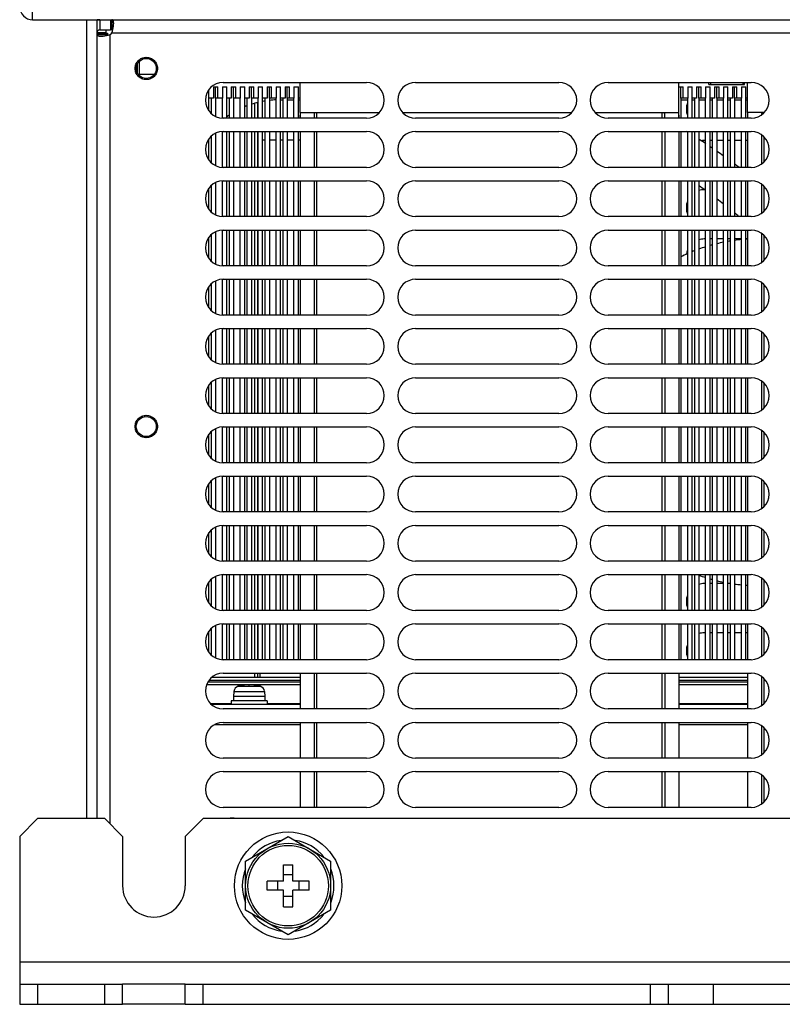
# Model space of a CAD drawing. Extents: x 33 to 410, y 33 to 287.
# Tile 1 of 90: x 65 to 82, y 40 to 62. Entities that reach past the tile are written whole.
import ezdxf

# ---------------------------------------------------------------- set-up
doc = ezdxf.new("R2010")
doc.units = 0
doc.header["$LTSCALE"] = 23.1
doc.linetypes.add('HIDDEN', pattern=[0.2, 0.1, -0.1])
doc.layers.get('0').update_dxf_attribs({"linetype": 'CONTINUOUS'})
for name, color, linetype in [('02___PRT_ALL_AXES', 7, 'CONTINUOUS'), ('ALL_AXIS', 7, 'CONTINUOUS'), ('ALL_CURVE', 7, 'CONTINUOUS'), ('ALL_FEATURES', 7, 'CONTINUOUS'), ('DEFAULT_2', 8, 'HIDDEN')]:
    doc.layers.add(name, color=color, linetype=linetype)

msp = doc.modelspace()

# ---------------------------------------------------------------- linework, layer by layer
at = {"color": 7, "linetype": 'CONTINUOUS'}
for p, q in [((66.619, 61.682), (66.619, 61.752)), ((67.338, 60.762), (67.7, 60.762)), ((80.089, 60.532), (80.889, 60.532))]:
    msp.add_line(p, q, dxfattribs=at)
at = {"layer": '02___PRT_ALL_AXES', "color": 7, "linetype": 'CONTINUOUS'}
for p, q in [((68.919, 59.943), (68.919, 60.232)), ((68.969, 60.232), (68.969, 59.888)), ((69.069, 60.232), (69.069, 59.821)), ((69.219, 59.784), (69.219, 60.232)), ((69.319, 59.782), (69.319, 60.232)), ((69.369, 60.232), (69.369, 59.782)), ((69.469, 60.232), (69.469, 59.782)), ((69.619, 59.782), (69.619, 60.232)), ((69.719, 59.782), (69.719, 60.232)), ((69.769, 60.232), (69.769, 59.782)), ((69.869, 60.232), (69.869, 59.782)), ((70.019, 59.782), (70.019, 60.232)), ((70.119, 59.782), (70.119, 60.232)), ((70.169, 60.232), (70.169, 59.782)), ((70.269, 60.232), (70.269, 59.782)), ((70.419, 59.782), (70.419, 60.232)), ((70.519, 59.782), (70.519, 60.232)), ((70.569, 60.232), (70.569, 59.782)), ((70.669, 60.232), (70.669, 59.782)), ((70.819, 59.782), (70.819, 60.232)), ((70.919, 59.782), (70.919, 60.232)), ((79.469, 60.232), (79.469, 59.782)), ((79.619, 59.782), (79.619, 60.232)), ((79.719, 59.782), (79.719, 60.232)), ((79.769, 60.232), (79.769, 59.782)), ((79.869, 60.232), (79.869, 59.782)), ((80.019, 59.782), (80.019, 60.232)), ((80.119, 59.782), (80.119, 60.232)), ((80.169, 60.232), (80.169, 59.782)), ((80.269, 60.232), (80.269, 59.782)), ((80.419, 59.782), (80.419, 60.232)), ((80.519, 59.782), (80.519, 60.232)), ((80.569, 60.232), (80.569, 59.782)), ((80.669, 60.232), (80.669, 59.782)), ((80.819, 59.782), (80.819, 60.232)), ((80.919, 59.782), (80.919, 60.232)), ((69.069, 59.443), (69.069, 58.721)), ((69.219, 58.684), (69.219, 59.48)), ((69.319, 58.682), (69.319, 59.482)), ((69.369, 59.482), (69.369, 58.682)), ((69.469, 59.482), (69.469, 58.682)), ((69.619, 58.682), (69.619, 59.482)), ((69.719, 58.682), (69.719, 59.482)), ((69.769, 59.482), (69.769, 58.682)), ((69.869, 59.482), (69.869, 58.682)), ((70.019, 58.682), (70.019, 59.482)), ((70.119, 58.682), (70.119, 59.482)), ((70.169, 59.482), (70.169, 58.682)), ((70.269, 59.482), (70.269, 58.682)), ((70.419, 58.682), (70.419, 59.482)), ((70.519, 58.682), (70.519, 59.482)), ((70.569, 59.482), (70.569, 58.682)), ((70.669, 59.482), (70.669, 58.682)), ((70.819, 58.682), (70.819, 59.482)), ((70.919, 58.682), (70.919, 59.482)), ((79.469, 59.482), (79.469, 58.682)), ((79.619, 58.682), (79.619, 59.482)), ((79.719, 58.682), (79.719, 59.482)), ((79.769, 59.482), (79.769, 58.682)), ((79.869, 59.482), (79.869, 58.682)), ((80.019, 58.682), (80.019, 59.482)), ((80.119, 58.682), (80.119, 59.482)), ((80.169, 59.482), (80.169, 58.682)), ((80.269, 59.482), (80.269, 58.682)), ((80.419, 58.682), (80.419, 59.482)), ((80.519, 58.682), (80.519, 59.482)), ((80.569, 59.482), (80.569, 58.682)), ((80.669, 59.482), (80.669, 58.682)), ((80.819, 58.682), (80.819, 59.482)), ((80.919, 58.682), (80.919, 59.482)), ((68.919, 58.843), (68.919, 59.321)), ((68.969, 59.376), (68.969, 58.788)), ((69.069, 58.343), (69.069, 57.621)), ((69.219, 57.584), (69.219, 58.38)), ((69.319, 57.582), (69.319, 58.382)), ((69.369, 58.382), (69.369, 57.582)), ((69.469, 58.382), (69.469, 57.582)), ((69.619, 57.582), (69.619, 58.382)), ((69.719, 57.582), (69.719, 58.382)), ((69.769, 58.382), (69.769, 57.582)), ((69.869, 58.382), (69.869, 57.582)), ((70.019, 57.582), (70.019, 58.382)), ((70.119, 57.582), (70.119, 58.382)), ((70.169, 58.382), (70.169, 57.582)), ((70.269, 58.382), (70.269, 57.582)), ((70.419, 57.582), (70.419, 58.382)), ((70.519, 57.582), (70.519, 58.382)), ((70.569, 58.382), (70.569, 57.582)), ((70.669, 58.382), (70.669, 57.582)), ((70.819, 57.582), (70.819, 58.382)), ((70.919, 57.582), (70.919, 58.382)), ((79.469, 58.382), (79.469, 57.582)), ((79.619, 57.582), (79.619, 58.382)), ((79.719, 57.582), (79.719, 58.382)), ((79.769, 58.382), (79.769, 57.582)), ((79.869, 58.382), (79.869, 57.582)), ((80.019, 57.582), (80.019, 58.382)), ((80.119, 57.582), (80.119, 58.382)), ((80.169, 58.382), (80.169, 57.582)), ((80.269, 58.382), (80.269, 57.582)), ((80.419, 57.582), (80.419, 58.382)), ((80.519, 57.582), (80.519, 58.382)), ((80.569, 58.382), (80.569, 57.582)), ((80.669, 58.382), (80.669, 57.582)), ((80.819, 57.582), (80.819, 58.382)), ((80.919, 57.582), (80.919, 58.382)), ((68.919, 57.743), (68.919, 58.221)), ((68.969, 58.276), (68.969, 57.688)), ((69.069, 57.243), (69.069, 56.521)), ((69.219, 56.484), (69.219, 57.28)), ((69.319, 56.482), (69.319, 57.282)), ((69.369, 57.282), (69.369, 56.482)), ((69.469, 57.282), (69.469, 56.482)), ((69.619, 56.482), (69.619, 57.282)), ((69.719, 56.482), (69.719, 57.282)), ((69.769, 57.282), (69.769, 56.482)), ((69.869, 57.282), (69.869, 56.482)), ((70.019, 56.482), (70.019, 57.282)), ((70.119, 56.482), (70.119, 57.282)), ((70.169, 57.282), (70.169, 56.482)), ((70.269, 57.282), (70.269, 56.482)), ((70.419, 56.482), (70.419, 57.282)), ((70.519, 56.482), (70.519, 57.282)), ((70.569, 57.282), (70.569, 56.482)), ((70.669, 57.282), (70.669, 56.482)), ((70.819, 56.482), (70.819, 57.282)), ((70.919, 56.482), (70.919, 57.282)), ((79.469, 57.282), (79.469, 56.482)), ((79.619, 56.482), (79.619, 57.282)), ((79.719, 56.482), (79.719, 57.282)), ((79.769, 57.282), (79.769, 56.482)), ((79.869, 57.282), (79.869, 56.482)), ((80.019, 56.482), (80.019, 57.282)), ((80.119, 56.482), (80.119, 57.282)), ((80.169, 57.282), (80.169, 56.482)), ((80.269, 57.282), (80.269, 56.482)), ((80.419, 56.482), (80.419, 57.282)), ((80.519, 56.482), (80.519, 57.282)), ((80.569, 57.282), (80.569, 56.482)), ((80.669, 57.282), (80.669, 56.482)), ((80.819, 56.482), (80.819, 57.282)), ((80.919, 56.482), (80.919, 57.282)), ((68.919, 56.643), (68.919, 57.121)), ((68.969, 57.176), (68.969, 56.588)), ((69.069, 56.143), (69.069, 55.421)), ((69.219, 55.384), (69.219, 56.18)), ((69.319, 55.382), (69.319, 56.182)), ((69.369, 56.182), (69.369, 55.382)), ((69.469, 56.182), (69.469, 55.382)), ((69.619, 55.382), (69.619, 56.182)), ((69.719, 55.382), (69.719, 56.182)), ((69.769, 56.182), (69.769, 55.382)), ((69.869, 56.182), (69.869, 55.382)), ((70.019, 55.382), (70.019, 56.182)), ((70.119, 55.382), (70.119, 56.182)), ((70.169, 56.182), (70.169, 55.382)), ((70.269, 56.182), (70.269, 55.382)), ((70.419, 55.382), (70.419, 56.182)), ((70.519, 55.382), (70.519, 56.182)), ((70.569, 56.182), (70.569, 55.382)), ((70.669, 56.182), (70.669, 55.382)), ((70.819, 55.382), (70.819, 56.182)), ((70.919, 55.382), (70.919, 56.182)), ((79.469, 56.182), (79.469, 55.382)), ((79.619, 55.382), (79.619, 56.182)), ((79.719, 55.382), (79.719, 56.182)), ((79.769, 56.182), (79.769, 55.382)), ((79.869, 56.182), (79.869, 55.382)), ((80.019, 55.382), (80.019, 56.182)), ((80.119, 55.382), (80.119, 56.182)), ((80.169, 56.182), (80.169, 55.382)), ((80.269, 56.182), (80.269, 55.382)), ((80.419, 55.382), (80.419, 56.182)), ((80.519, 55.382), (80.519, 56.182)), ((80.569, 56.182), (80.569, 55.382)), ((80.669, 56.182), (80.669, 55.382)), ((80.819, 55.382), (80.819, 56.182)), ((80.919, 55.382), (80.919, 56.182)), ((68.919, 55.543), (68.919, 56.021)), ((68.969, 56.076), (68.969, 55.488)), ((69.069, 55.043), (69.069, 54.321)), ((69.219, 54.284), (69.219, 55.08)), ((69.319, 54.282), (69.319, 55.082)), ((69.369, 55.082), (69.369, 54.282)), ((69.469, 55.082), (69.469, 54.282)), ((69.619, 54.282), (69.619, 55.082)), ((69.719, 54.282), (69.719, 55.082)), ((69.769, 55.082), (69.769, 54.282)), ((69.869, 55.082), (69.869, 54.282)), ((70.019, 54.282), (70.019, 55.082)), ((70.119, 54.282), (70.119, 55.082)), ((70.169, 55.082), (70.169, 54.282)), ((70.269, 55.082), (70.269, 54.282)), ((70.419, 54.282), (70.419, 55.082)), ((70.519, 54.282), (70.519, 55.082)), ((70.569, 55.082), (70.569, 54.282)), ((70.669, 55.082), (70.669, 54.282)), ((70.819, 54.282), (70.819, 55.082)), ((70.919, 54.282), (70.919, 55.082)), ((79.469, 55.082), (79.469, 54.282)), ((79.619, 54.282), (79.619, 55.082)), ((79.719, 54.282), (79.719, 55.082)), ((79.769, 55.082), (79.769, 54.282)), ((79.869, 55.082), (79.869, 54.282)), ((80.019, 54.282), (80.019, 55.082)), ((80.119, 54.282), (80.119, 55.082)), ((80.169, 55.082), (80.169, 54.282)), ((80.269, 55.082), (80.269, 54.282)), ((80.419, 54.282), (80.419, 55.082)), ((80.519, 54.282), (80.519, 55.082)), ((80.569, 55.082), (80.569, 54.282)), ((80.669, 55.082), (80.669, 54.282)), ((80.819, 54.282), (80.819, 55.082)), ((80.919, 54.282), (80.919, 55.082)), ((68.919, 54.443), (68.919, 54.921)), ((68.969, 54.976), (68.969, 54.388)), ((69.069, 53.943), (69.069, 53.221)), ((69.219, 53.184), (69.219, 53.98)), ((69.319, 53.182), (69.319, 53.982)), ((69.369, 53.982), (69.369, 53.182)), ((69.469, 53.982), (69.469, 53.182)), ((69.619, 53.182), (69.619, 53.982)), ((69.719, 53.182), (69.719, 53.982)), ((69.769, 53.982), (69.769, 53.182)), ((69.869, 53.982), (69.869, 53.182)), ((70.019, 53.182), (70.019, 53.982)), ((70.119, 53.182), (70.119, 53.982)), ((70.169, 53.982), (70.169, 53.182)), ((70.269, 53.982), (70.269, 53.182)), ((70.419, 53.182), (70.419, 53.982)), ((70.519, 53.182), (70.519, 53.982)), ((70.569, 53.982), (70.569, 53.182)), ((70.669, 53.982), (70.669, 53.182)), ((70.819, 53.182), (70.819, 53.982)), ((70.919, 53.182), (70.919, 53.982)), ((79.469, 53.982), (79.469, 53.182)), ((79.619, 53.182), (79.619, 53.982)), ((79.719, 53.182), (79.719, 53.982)), ((79.769, 53.982), (79.769, 53.182)), ((79.869, 53.982), (79.869, 53.182)), ((80.019, 53.182), (80.019, 53.982)), ((80.119, 53.182), (80.119, 53.982)), ((80.169, 53.982), (80.169, 53.182)), ((80.269, 53.982), (80.269, 53.182)), ((80.419, 53.182), (80.419, 53.982)), ((80.519, 53.182), (80.519, 53.982)), ((80.569, 53.982), (80.569, 53.182)), ((80.669, 53.982), (80.669, 53.182)), ((80.819, 53.182), (80.819, 53.982)), ((80.919, 53.182), (80.919, 53.982)), ((68.919, 53.343), (68.919, 53.821)), ((68.969, 53.876), (68.969, 53.288)), ((69.069, 52.843), (69.069, 52.121)), ((69.219, 52.084), (69.219, 52.88)), ((69.319, 52.082), (69.319, 52.882)), ((69.369, 52.882), (69.369, 52.082)), ((69.469, 52.882), (69.469, 52.082)), ((69.619, 52.082), (69.619, 52.882)), ((69.719, 52.082), (69.719, 52.882)), ((69.769, 52.882), (69.769, 52.082)), ((69.869, 52.882), (69.869, 52.082)), ((70.019, 52.082), (70.019, 52.882)), ((70.119, 52.082), (70.119, 52.882)), ((70.169, 52.882), (70.169, 52.082)), ((70.269, 52.882), (70.269, 52.082)), ((70.419, 52.082), (70.419, 52.882)), ((70.519, 52.082), (70.519, 52.882)), ((70.569, 52.882), (70.569, 52.082)), ((70.669, 52.882), (70.669, 52.082)), ((70.819, 52.082), (70.819, 52.882)), ((70.919, 52.082), (70.919, 52.882)), ((79.469, 52.882), (79.469, 52.082)), ((79.619, 52.082), (79.619, 52.882)), ((79.719, 52.082), (79.719, 52.882)), ((79.769, 52.882), (79.769, 52.082)), ((79.869, 52.882), (79.869, 52.082)), ((80.019, 52.082), (80.019, 52.882)), ((80.119, 52.082), (80.119, 52.882)), ((80.169, 52.882), (80.169, 52.082)), ((80.269, 52.882), (80.269, 52.082)), ((80.419, 52.082), (80.419, 52.882)), ((80.519, 52.082), (80.519, 52.882)), ((80.569, 52.882), (80.569, 52.082)), ((80.669, 52.882), (80.669, 52.082)), ((80.819, 52.082), (80.819, 52.882)), ((80.919, 52.082), (80.919, 52.882)), ((68.919, 52.243), (68.919, 52.721)), ((68.969, 52.776), (68.969, 52.188)), ((69.069, 51.743), (69.069, 51.021)), ((69.219, 50.984), (69.219, 51.78)), ((69.319, 50.982), (69.319, 51.782)), ((69.369, 51.782), (69.369, 50.982)), ((69.469, 51.782), (69.469, 50.982)), ((69.619, 50.982), (69.619, 51.782)), ((69.719, 50.982), (69.719, 51.782)), ((69.769, 51.782), (69.769, 50.982)), ((69.869, 51.782), (69.869, 50.982)), ((70.019, 50.982), (70.019, 51.782)), ((70.119, 50.982), (70.119, 51.782)), ((70.169, 51.782), (70.169, 50.982)), ((70.269, 51.782), (70.269, 50.982)), ((70.419, 50.982), (70.419, 51.782)), ((70.519, 50.982), (70.519, 51.782)), ((70.569, 51.782), (70.569, 50.982)), ((70.669, 51.782), (70.669, 50.982)), ((70.819, 50.982), (70.819, 51.782)), ((70.919, 50.982), (70.919, 51.782)), ((79.469, 51.782), (79.469, 50.982)), ((79.619, 50.982), (79.619, 51.782)), ((79.719, 50.982), (79.719, 51.782)), ((79.769, 51.782), (79.769, 50.982)), ((79.869, 51.782), (79.869, 50.982)), ((80.019, 50.982), (80.019, 51.782)), ((80.119, 50.982), (80.119, 51.782)), ((80.169, 51.782), (80.169, 50.982)), ((80.269, 51.782), (80.269, 50.982)), ((80.419, 50.982), (80.419, 51.782)), ((80.519, 50.982), (80.519, 51.782)), ((80.569, 51.782), (80.569, 50.982)), ((80.669, 51.782), (80.669, 50.982)), ((80.819, 50.982), (80.819, 51.782)), ((80.919, 50.982), (80.919, 51.782)), ((68.919, 51.143), (68.919, 51.621)), ((68.969, 51.676), (68.969, 51.088)), ((69.069, 50.643), (69.069, 49.921)), ((69.219, 49.884), (69.219, 50.68)), ((69.319, 49.882), (69.319, 50.682)), ((69.369, 50.682), (69.369, 49.882)), ((69.469, 50.682), (69.469, 49.882)), ((69.619, 49.882), (69.619, 50.682)), ((69.719, 49.882), (69.719, 50.682)), ((69.769, 50.682), (69.769, 49.882)), ((69.869, 50.682), (69.869, 49.882)), ((70.019, 49.882), (70.019, 50.682)), ((70.119, 49.882), (70.119, 50.682)), ((70.169, 50.682), (70.169, 49.882)), ((70.269, 50.682), (70.269, 49.882)), ((70.419, 49.882), (70.419, 50.682)), ((70.519, 49.882), (70.519, 50.682)), ((70.569, 50.682), (70.569, 49.882)), ((70.669, 50.682), (70.669, 49.882)), ((70.819, 49.882), (70.819, 50.682)), ((70.919, 49.882), (70.919, 50.682)), ((79.469, 50.682), (79.469, 49.882)), ((79.619, 49.882), (79.619, 50.682)), ((79.719, 49.882), (79.719, 50.682)), ((79.769, 50.682), (79.769, 49.882)), ((79.869, 50.682), (79.869, 49.882)), ((80.019, 49.882), (80.019, 50.682)), ((80.119, 49.882), (80.119, 50.682)), ((80.169, 50.682), (80.169, 49.882)), ((80.269, 50.682), (80.269, 49.882)), ((80.419, 49.882), (80.419, 50.682)), ((80.519, 49.882), (80.519, 50.682)), ((80.569, 50.682), (80.569, 49.882)), ((80.669, 50.682), (80.669, 49.882)), ((80.819, 49.882), (80.819, 50.682)), ((80.919, 49.882), (80.919, 50.682)), ((68.919, 50.043), (68.919, 50.521)), ((68.969, 50.576), (68.969, 49.988)), ((69.069, 49.543), (69.069, 48.821)), ((69.219, 48.784), (69.219, 49.58)), ((69.319, 48.782), (69.319, 49.582)), ((69.369, 49.582), (69.369, 48.782)), ((69.469, 49.582), (69.469, 48.782)), ((69.619, 48.782), (69.619, 49.582)), ((69.719, 48.782), (69.719, 49.582)), ((69.769, 49.582), (69.769, 48.782)), ((69.869, 49.582), (69.869, 48.782)), ((70.019, 48.782), (70.019, 49.582)), ((70.119, 48.782), (70.119, 49.582)), ((70.169, 49.582), (70.169, 48.782)), ((70.269, 49.582), (70.269, 48.782)), ((70.419, 48.782), (70.419, 49.582)), ((70.519, 48.782), (70.519, 49.582)), ((70.569, 49.582), (70.569, 48.782)), ((70.669, 49.582), (70.669, 48.782)), ((70.819, 48.782), (70.819, 49.582)), ((70.919, 48.782), (70.919, 49.582)), ((79.469, 49.582), (79.469, 48.782)), ((79.619, 48.782), (79.619, 49.582)), ((79.719, 48.782), (79.719, 49.582)), ((79.769, 49.582), (79.769, 48.782)), ((79.869, 49.582), (79.869, 48.782)), ((80.019, 48.782), (80.019, 49.582)), ((80.119, 48.782), (80.119, 49.582)), ((80.169, 49.582), (80.169, 48.782)), ((80.269, 49.582), (80.269, 48.782)), ((80.419, 48.782), (80.419, 49.582)), ((80.519, 48.782), (80.519, 49.582)), ((80.569, 49.582), (80.569, 48.782)), ((80.669, 49.582), (80.669, 48.782)), ((80.819, 48.782), (80.819, 49.582)), ((80.919, 48.782), (80.919, 49.582)), ((68.919, 48.943), (68.919, 49.421)), ((68.969, 49.476), (68.969, 48.888)), ((69.069, 48.443), (69.069, 47.721)), ((69.219, 47.684), (69.219, 48.48)), ((69.319, 47.682), (69.319, 48.482)), ((69.369, 48.482), (69.369, 47.682)), ((69.469, 48.482), (69.469, 47.682)), ((69.619, 47.682), (69.619, 48.482)), ((69.719, 47.682), (69.719, 48.482)), ((69.769, 48.482), (69.769, 47.682)), ((69.869, 48.482), (69.869, 47.682)), ((70.019, 47.682), (70.019, 48.482)), ((70.119, 47.682), (70.119, 48.482)), ((70.169, 48.482), (70.169, 47.682)), ((70.269, 48.482), (70.269, 47.682)), ((70.419, 47.682), (70.419, 48.482)), ((70.519, 47.682), (70.519, 48.482)), ((70.569, 48.482), (70.569, 47.682)), ((70.669, 48.482), (70.669, 47.682)), ((70.819, 47.682), (70.819, 48.482)), ((70.919, 47.682), (70.919, 48.482)), ((79.469, 48.482), (79.469, 47.682)), ((79.619, 47.682), (79.619, 48.482)), ((79.719, 47.682), (79.719, 48.482)), ((79.769, 48.482), (79.769, 47.682)), ((79.869, 48.482), (79.869, 47.682)), ((80.019, 47.682), (80.019, 48.482)), ((80.119, 47.682), (80.119, 48.482)), ((80.169, 48.482), (80.169, 47.682)), ((80.269, 48.482), (80.269, 47.682)), ((80.419, 47.682), (80.419, 48.482)), ((80.519, 47.682), (80.519, 48.482)), ((80.569, 48.482), (80.569, 47.682)), ((80.669, 48.482), (80.669, 47.682)), ((80.819, 47.682), (80.819, 48.482)), ((80.919, 47.682), (80.919, 48.482)), ((68.919, 47.843), (68.919, 48.321)), ((68.969, 48.376), (68.969, 47.788)), ((68.389, 39.982), (66.989, 39.982))]:
    msp.add_line(p, q, dxfattribs=at)
at = {"layer": '02___PRT_ALL_AXES', "color": 3, "linetype": 'CONTINUOUS'}
msp.add_line((68.389, 40.432), (66.989, 40.432), dxfattribs=at)
at = {"layer": 'ALL_AXIS', "color": 7, "linetype": 'CONTINUOUS'}
for p, q in [((66.719, 61.982), (66.719, 61.752)), ((66.419, 61.682), (66.649, 61.682)), ((66.649, 61.682), (66.649, 61.651)), ((66.75, 61.752), (66.719, 61.752)), ((67.36, 61.048), (67.36, 60.736)), ((67.36, 60.762), (67.7, 60.762)), ((70.959, 59.912), (70.959, 60.582)), ((79.419, 59.782), (79.419, 60.582)), ((80.13, 60.582), (80.13, 60.532)), ((80.13, 60.532), (80.848, 60.532)), ((80.848, 60.582), (80.848, 60.532)), ((80.959, 59.912), (80.959, 60.582)), ((71.329, 59.782), (71.329, 59.912)), ((79.049, 59.782), (79.049, 59.912)), ((81.329, 59.908), (81.329, 59.912)), ((71.329, 58.682), (71.329, 59.482)), ((79.049, 58.682), (79.049, 59.482)), ((80.019, 59.282), (79.989, 59.282)), ((80.169, 59.282), (80.119, 59.282)), ((80.419, 59.282), (80.269, 59.282)), ((80.569, 59.282), (80.519, 59.282)), ((80.819, 59.282), (80.669, 59.282)), ((80.959, 59.282), (80.919, 59.282)), ((81.329, 58.808), (81.329, 59.356)), ((71.329, 57.582), (71.329, 58.382)), ((79.049, 57.582), (79.049, 58.382)), ((79.994, 58.182), (79.989, 58.182)), ((81.329, 57.708), (81.329, 58.256)), ((71.329, 56.482), (71.329, 57.282)), ((79.049, 56.482), (79.049, 57.282)), ((80.019, 57.082), (79.989, 57.082)), ((80.169, 57.082), (80.119, 57.082)), ((80.419, 57.082), (80.269, 57.082)), ((80.569, 57.082), (80.519, 57.082)), ((80.819, 57.082), (80.669, 57.082)), ((80.959, 57.082), (80.919, 57.082)), ((81.329, 56.608), (81.329, 57.156)), ((71.329, 55.382), (71.329, 56.182)), ((79.049, 55.382), (79.049, 56.182)), ((81.329, 55.508), (81.329, 56.056)), ((71.329, 54.282), (71.329, 55.082)), ((79.049, 54.282), (79.049, 55.082)), ((81.329, 54.408), (81.329, 54.956)), ((71.329, 53.182), (71.329, 53.982)), ((79.049, 53.182), (79.049, 53.982)), ((81.329, 53.308), (81.329, 53.856)), ((71.329, 52.082), (71.329, 52.882)), ((79.049, 52.082), (79.049, 52.882)), ((81.329, 52.208), (81.329, 52.756)), ((71.329, 50.982), (71.329, 51.782)), ((79.049, 50.982), (79.049, 51.782)), ((81.329, 51.108), (81.329, 51.656)), ((71.329, 49.882), (71.329, 50.682)), ((79.049, 49.882), (79.049, 50.682)), ((81.329, 50.008), (81.329, 50.556)), ((71.329, 48.782), (71.329, 49.582)), ((79.049, 48.782), (79.049, 49.582)), ((80.019, 49.382), (79.989, 49.382)), ((80.169, 49.382), (80.119, 49.382)), ((80.419, 49.382), (80.269, 49.382)), ((80.569, 49.382), (80.519, 49.382)), ((81.329, 48.908), (81.329, 49.456)), ((71.329, 47.682), (71.329, 48.482)), ((79.049, 47.682), (79.049, 48.482)), ((80.019, 48.282), (79.989, 48.282)), ((80.169, 48.282), (80.119, 48.282)), ((80.419, 48.282), (80.269, 48.282)), ((80.569, 48.282), (80.519, 48.282)), ((80.819, 48.282), (80.669, 48.282)), ((80.959, 48.282), (80.919, 48.282)), ((81.329, 47.808), (81.329, 48.356)), ((71.329, 46.582), (71.329, 47.382)), ((79.049, 46.582), (79.049, 47.382)), ((81.329, 46.708), (81.329, 47.256)), ((69.479, 46.974), (69.469, 46.862)), ((69.469, 46.862), (69.469, 46.762)), ((70.169, 46.862), (69.469, 46.862)), ((70.159, 46.974), (70.169, 46.862)), ((70.169, 46.862), (70.169, 46.762)), ((69.419, 46.762), (69.419, 46.682)), ((70.219, 46.762), (69.419, 46.762)), ((70.219, 46.762), (70.219, 46.682)), ((71.329, 45.482), (71.329, 46.282)), ((79.049, 45.482), (79.049, 46.282)), ((81.329, 45.608), (81.329, 46.156)), ((71.329, 44.382), (71.329, 45.182)), ((79.049, 44.382), (79.049, 45.182)), ((81.329, 44.508), (81.329, 45.056)), ((69.739, 43.18), (70.689, 43.729)), ((70.689, 43.729), (71.639, 43.18)), ((69.739, 42.083), (69.739, 43.18)), ((71.639, 43.18), (71.639, 42.083)), ((70.689, 41.535), (69.739, 42.083)), ((71.639, 42.083), (70.689, 41.535))]:
    msp.add_line(p, q, dxfattribs=at)
at = {"layer": 'ALL_AXIS', "color": 3, "linetype": 'CONTINUOUS'}
for p, q in [((69.239, 60.582), (72.439, 60.582)), ((73.539, 60.582), (76.739, 60.582)), ((77.839, 60.582), (81.039, 60.582)), ((72.439, 59.782), (69.239, 59.782)), ((76.739, 59.782), (73.539, 59.782)), ((81.039, 59.782), (77.839, 59.782)), ((69.239, 59.482), (72.439, 59.482)), ((73.539, 59.482), (76.739, 59.482)), ((77.839, 59.482), (81.039, 59.482)), ((72.439, 58.682), (69.239, 58.682)), ((76.739, 58.682), (73.539, 58.682)), ((81.039, 58.682), (77.839, 58.682)), ((69.239, 58.382), (72.439, 58.382)), ((73.539, 58.382), (76.739, 58.382)), ((77.839, 58.382), (81.039, 58.382)), ((72.439, 57.582), (69.239, 57.582)), ((76.739, 57.582), (73.539, 57.582)), ((81.039, 57.582), (77.839, 57.582)), ((69.239, 57.282), (72.439, 57.282)), ((73.539, 57.282), (76.739, 57.282)), ((77.839, 57.282), (81.039, 57.282)), ((72.439, 56.482), (69.239, 56.482)), ((76.739, 56.482), (73.539, 56.482)), ((81.039, 56.482), (77.839, 56.482)), ((69.239, 56.182), (72.439, 56.182)), ((73.539, 56.182), (76.739, 56.182)), ((77.839, 56.182), (81.039, 56.182)), ((72.439, 55.382), (69.239, 55.382)), ((76.739, 55.382), (73.539, 55.382)), ((81.039, 55.382), (77.839, 55.382)), ((69.239, 55.082), (72.439, 55.082)), ((73.539, 55.082), (76.739, 55.082)), ((77.839, 55.082), (81.039, 55.082)), ((72.439, 54.282), (69.239, 54.282)), ((76.739, 54.282), (73.539, 54.282)), ((81.039, 54.282), (77.839, 54.282)), ((69.239, 53.982), (72.439, 53.982)), ((73.539, 53.982), (76.739, 53.982)), ((77.839, 53.982), (81.039, 53.982)), ((72.439, 53.182), (69.239, 53.182)), ((76.739, 53.182), (73.539, 53.182)), ((81.039, 53.182), (77.839, 53.182)), ((69.239, 52.882), (72.439, 52.882)), ((73.539, 52.882), (76.739, 52.882)), ((77.839, 52.882), (81.039, 52.882)), ((72.439, 52.082), (69.239, 52.082)), ((76.739, 52.082), (73.539, 52.082)), ((81.039, 52.082), (77.839, 52.082)), ((69.239, 51.782), (72.439, 51.782)), ((73.539, 51.782), (76.739, 51.782)), ((77.839, 51.782), (81.039, 51.782)), ((72.439, 50.982), (69.239, 50.982)), ((76.739, 50.982), (73.539, 50.982)), ((81.039, 50.982), (77.839, 50.982)), ((69.239, 50.682), (72.439, 50.682)), ((73.539, 50.682), (76.739, 50.682)), ((77.839, 50.682), (81.039, 50.682)), ((72.439, 49.882), (69.239, 49.882)), ((76.739, 49.882), (73.539, 49.882)), ((81.039, 49.882), (77.839, 49.882)), ((69.239, 49.582), (72.439, 49.582)), ((73.539, 49.582), (76.739, 49.582)), ((77.839, 49.582), (81.039, 49.582)), ((72.439, 48.782), (69.239, 48.782)), ((76.739, 48.782), (73.539, 48.782)), ((81.039, 48.782), (77.839, 48.782)), ((69.239, 48.482), (72.439, 48.482)), ((73.539, 48.482), (76.739, 48.482)), ((77.839, 48.482), (81.039, 48.482)), ((72.439, 47.682), (69.239, 47.682)), ((76.739, 47.682), (73.539, 47.682)), ((81.039, 47.682), (77.839, 47.682)), ((69.239, 47.382), (72.439, 47.382)), ((73.539, 47.382), (76.739, 47.382)), ((77.839, 47.382), (81.039, 47.382)), ((72.439, 46.582), (69.239, 46.582)), ((76.739, 46.582), (73.539, 46.582)), ((81.039, 46.582), (77.839, 46.582)), ((69.239, 46.282), (72.439, 46.282)), ((73.539, 46.282), (76.739, 46.282)), ((77.839, 46.282), (81.039, 46.282)), ((72.439, 45.482), (69.239, 45.482)), ((76.739, 45.482), (73.539, 45.482)), ((81.039, 45.482), (77.839, 45.482)), ((69.239, 45.182), (72.439, 45.182)), ((73.539, 45.182), (76.739, 45.182)), ((77.839, 45.182), (81.039, 45.182)), ((72.439, 44.382), (69.239, 44.382)), ((76.739, 44.382), (73.539, 44.382)), ((81.039, 44.382), (77.839, 44.382))]:
    msp.add_line(p, q, dxfattribs=at)
at = {"layer": 'ALL_AXIS', "color": 9, "linetype": 'CONTINUOUS'}
for p, q in [((69.573, 47.088), (70.065, 47.088)), ((69.479, 46.974), (70.159, 46.974))]:
    msp.add_line(p, q, dxfattribs=at)
at = {"layer": 'ALL_AXIS', "color": 3, "linetype": 'CONTINUOUS'}
for centre in [(67.519, 60.892), (67.519, 52.892)]:
    msp.add_circle(centre, 0.224, dxfattribs=at)
at = {"layer": 'ALL_AXIS', "color": 7, "linetype": 'CONTINUOUS'}
for radius in [1.2, 0.95]:
    msp.add_circle((70.689, 42.632), radius, dxfattribs=at)
at = {"layer": 'ALL_AXIS', "color": 3, "linetype": 'CONTINUOUS'}
for centre, radius, start, end in [((66.59, 61.811), 0.2, 306.6353, 323.3647), ((69.239, 60.182), 0.4, 90, 270), ((72.439, 60.182), 0.4, 270, 90), ((73.539, 60.182), 0.4, 90, 270), ((76.739, 60.182), 0.4, 270, 90), ((77.839, 60.182), 0.4, 90, 270), ((81.039, 60.182), 0.4, 270, 90), ((69.239, 59.082), 0.4, 90, 270), ((72.439, 59.082), 0.4, 270, 90), ((73.539, 59.082), 0.4, 90, 270), ((76.739, 59.082), 0.4, 270, 90), ((77.839, 59.082), 0.4, 90, 270), ((81.039, 59.082), 0.4, 270, 90), ((69.239, 57.982), 0.4, 90, 270), ((72.439, 57.982), 0.4, 270, 90), ((73.539, 57.982), 0.4, 90, 270), ((76.739, 57.982), 0.4, 270, 90), ((77.839, 57.982), 0.4, 90, 270), ((81.039, 57.982), 0.4, 270, 90), ((69.239, 56.882), 0.4, 90, 270), ((72.439, 56.882), 0.4, 270, 90), ((73.539, 56.882), 0.4, 90, 270), ((76.739, 56.882), 0.4, 270, 90), ((77.839, 56.882), 0.4, 90, 270), ((81.039, 56.882), 0.4, 270, 90), ((69.239, 55.782), 0.4, 90, 270), ((72.439, 55.782), 0.4, 270, 90), ((73.539, 55.782), 0.4, 90, 270), ((76.739, 55.782), 0.4, 270, 90), ((77.839, 55.782), 0.4, 90, 270), ((81.039, 55.782), 0.4, 270, 90), ((69.239, 54.682), 0.4, 90, 270), ((72.439, 54.682), 0.4, 270, 90), ((73.539, 54.682), 0.4, 90, 270), ((76.739, 54.682), 0.4, 270, 90), ((77.839, 54.682), 0.4, 90, 270), ((81.039, 54.682), 0.4, 270, 90), ((69.239, 53.582), 0.4, 90, 270), ((72.439, 53.582), 0.4, 270, 90), ((73.539, 53.582), 0.4, 90, 270), ((76.739, 53.582), 0.4, 270, 90), ((77.839, 53.582), 0.4, 90, 270), ((81.039, 53.582), 0.4, 270, 90), ((69.239, 52.482), 0.4, 90, 270), ((72.439, 52.482), 0.4, 270, 90), ((73.539, 52.482), 0.4, 90, 270), ((76.739, 52.482), 0.4, 270, 90), ((77.839, 52.482), 0.4, 90, 270), ((81.039, 52.482), 0.4, 270, 90), ((69.239, 51.382), 0.4, 90, 270), ((72.439, 51.382), 0.4, 270, 90), ((73.539, 51.382), 0.4, 90, 270), ((76.739, 51.382), 0.4, 270, 90), ((77.839, 51.382), 0.4, 90, 270), ((81.039, 51.382), 0.4, 270, 90), ((69.239, 50.282), 0.4, 90, 270), ((72.439, 50.282), 0.4, 270, 90), ((73.539, 50.282), 0.4, 90, 270), ((76.739, 50.282), 0.4, 270, 90), ((77.839, 50.282), 0.4, 90, 270), ((81.039, 50.282), 0.4, 270, 90), ((69.239, 49.182), 0.4, 90, 270), ((72.439, 49.182), 0.4, 270, 90), ((73.539, 49.182), 0.4, 90, 270), ((76.739, 49.182), 0.4, 270, 90), ((77.839, 49.182), 0.4, 90, 270), ((81.039, 49.182), 0.4, 270, 90), ((69.239, 48.082), 0.4, 90, 270), ((72.439, 48.082), 0.4, 270, 90), ((73.539, 48.082), 0.4, 90, 270), ((76.739, 48.082), 0.4, 270, 90), ((77.839, 48.082), 0.4, 90, 270), ((81.039, 48.082), 0.4, 270, 90), ((69.239, 46.982), 0.4, 90, 270), ((72.439, 46.982), 0.4, 270, 90), ((73.539, 46.982), 0.4, 90, 270), ((76.739, 46.982), 0.4, 270, 90), ((77.839, 46.982), 0.4, 90, 270), ((81.039, 46.982), 0.4, 270, 90), ((69.239, 45.882), 0.4, 90, 270), ((72.439, 45.882), 0.4, 270, 90), ((73.539, 45.882), 0.4, 90, 270), ((76.739, 45.882), 0.4, 270, 90), ((77.839, 45.882), 0.4, 90, 270), ((81.039, 45.882), 0.4, 270, 90), ((69.239, 44.782), 0.4, 90, 270), ((72.439, 44.782), 0.4, 270, 90), ((73.539, 44.782), 0.4, 90, 270), ((76.739, 44.782), 0.4, 270, 90), ((77.839, 44.782), 0.4, 90, 270), ((81.039, 44.782), 0.4, 270, 90)]:
    msp.add_arc(centre, radius, start, end, dxfattribs=at)
at = {"layer": 'ALL_AXIS', "color": 7, "linetype": 'CONTINUOUS'}
for centre, radius, start, end in [((79.989, 59.982), 0.4, 158.096, 201.904), ((79.989, 58.882), 0.4, 90, 101.134), ((79.989, 57.782), 0.4, 90, 107.47), ((79.989, 57.782), 0.4, 158.096, 201.904), ((79.989, 56.682), 0.4, 90, 107.47), ((79.989, 56.682), 0.4, 158.096, 171.4317), ((79.989, 48.982), 0.4, 90, 107.47), ((79.989, 48.982), 0.4, 158.096, 201.904), ((79.989, 47.882), 0.4, 90, 107.47), ((79.989, 47.882), 0.4, 158.096, 201.904), ((69.608, 46.963), 0.13, 105.8809, 175), ((69.819, 46.222), 0.9, 74.1191, 105.8809), ((70.03, 46.963), 0.13, 5, 74.1191), ((70.689, 42.632), 1.025, 98.9514, 141.1554), ((70.689, 42.632), 1.025, 38.8446, 81.0486), ((70.689, 42.632), 1.025, 158.2267, 201.7733), ((70.689, 42.632), 1.025, 338.2267, 21.7733), ((70.689, 42.632), 1.025, 218.8446, 261.0486), ((70.689, 42.632), 1.025, 278.9514, 321.1554)]:
    msp.add_arc(centre, radius, start, end, dxfattribs=at)
at = {"layer": 'ALL_CURVE', "color": 40, "linetype": 'CONTINUOUS'}
msp.add_line((69.819, 47.097), (69.819, 47.122), dxfattribs=at)
msp.add_arc((69.819, 46.222), 0.9, 76.5066, 103.4934, dxfattribs=at)
at = {"layer": 'ALL_FEATURES', "color": 9, "linetype": 'CONTINUOUS'}
for p, q in [((64.979, 61.982), (64.979, 62.212)), ((66.479, 61.982), (66.479, 61.752)), ((66.435, 61.733), (66.419, 61.749)), ((66.709, 44.012), (66.709, 61.651)), ((66.75, 61.692), (113.628, 61.692)), ((69.948, 59.782), (69.948, 60.115)), ((69.948, 58.682), (69.948, 59.482)), ((69.948, 57.582), (69.948, 58.382)), ((69.948, 56.482), (69.948, 57.282)), ((69.948, 55.382), (69.948, 56.182)), ((69.948, 54.282), (69.948, 55.082)), ((69.948, 53.182), (69.948, 53.982)), ((69.948, 52.082), (69.948, 52.882)), ((69.948, 50.982), (69.948, 51.782)), ((69.948, 49.882), (69.948, 50.682)), ((69.948, 48.782), (69.948, 49.582)), ((69.948, 47.682), (69.948, 48.482)), ((69.948, 47.282), (69.948, 47.382)), ((70.059, 47.382), (70.059, 47.282)), ((69.808, 47.12), (68.865, 47.12)), ((70.959, 47.218), (68.916, 47.218)), ((70.959, 47.12), (69.83, 47.12)), ((80.959, 47.218), (79.419, 47.218)), ((80.959, 47.12), (79.419, 47.12)), ((69.419, 46.697), (68.959, 46.697)), ((70.959, 46.697), (70.219, 46.697)), ((80.959, 46.697), (79.419, 46.697)), ((69.047, 46.232), (70.959, 46.232)), ((79.419, 46.232), (80.959, 46.232)), ((64.689, 40.932), (115.689, 40.932)), ((80.189, 40.432), (80.189, 39.982))]:
    msp.add_line(p, q, dxfattribs=at)
at = {"layer": 'ALL_FEATURES', "color": 7, "linetype": 'CONTINUOUS'}
for p, q in [((64.979, 61.982), (115.399, 61.982)), ((66.419, 44.132), (66.419, 61.982)), ((66.75, 61.982), (66.75, 61.752)), ((66.619, 61.692), (66.419, 61.692)), ((66.419, 61.651), (66.649, 61.651)), ((66.479, 61.752), (66.719, 61.752)), ((68.919, 60.232), (68.919, 60.421)), ((69.019, 60.482), (69.019, 60.232)), ((69.019, 60.482), (69.119, 60.482)), ((69.069, 60.232), (69.069, 60.482)), ((69.119, 60.232), (69.119, 60.482)), ((69.219, 60.482), (69.219, 60.232)), ((69.219, 60.482), (69.319, 60.482)), ((69.319, 60.232), (69.319, 60.482)), ((69.419, 60.482), (69.419, 60.232)), ((69.419, 60.482), (69.519, 60.482)), ((69.469, 60.232), (69.469, 60.482)), ((69.519, 60.232), (69.519, 60.482)), ((69.619, 60.482), (69.619, 60.232)), ((69.619, 60.482), (69.719, 60.482)), ((69.719, 60.232), (69.719, 60.482)), ((69.819, 60.482), (69.819, 60.232)), ((69.819, 60.482), (69.919, 60.482)), ((69.869, 60.232), (69.869, 60.482)), ((69.919, 60.232), (69.919, 60.482)), ((70.019, 60.482), (70.019, 60.232)), ((70.019, 60.482), (70.119, 60.482)), ((70.119, 60.232), (70.119, 60.482)), ((70.219, 60.482), (70.219, 60.232)), ((70.219, 60.482), (70.319, 60.482)), ((70.269, 60.232), (70.269, 60.482)), ((70.319, 60.232), (70.319, 60.482)), ((70.419, 60.482), (70.419, 60.232)), ((70.419, 60.482), (70.519, 60.482)), ((70.519, 60.232), (70.519, 60.482)), ((70.619, 60.482), (70.619, 60.232)), ((70.619, 60.482), (70.719, 60.482)), ((70.669, 60.232), (70.669, 60.482)), ((70.719, 60.232), (70.719, 60.482)), ((70.819, 60.482), (70.819, 60.232)), ((70.819, 60.482), (70.919, 60.482)), ((70.919, 60.232), (70.919, 60.482)), ((79.419, 60.482), (79.519, 60.482)), ((79.469, 60.232), (79.469, 60.482)), ((79.519, 60.232), (79.519, 60.482)), ((79.619, 60.482), (79.619, 60.232)), ((79.619, 60.482), (79.719, 60.482)), ((79.719, 60.232), (79.719, 60.482)), ((79.819, 60.482), (79.819, 60.232)), ((79.819, 60.482), (79.919, 60.482)), ((79.869, 60.232), (79.869, 60.482)), ((79.919, 60.232), (79.919, 60.482)), ((80.019, 60.482), (80.019, 60.232)), ((80.019, 60.482), (80.119, 60.482)), ((80.119, 60.232), (80.119, 60.482)), ((80.219, 60.482), (80.219, 60.232)), ((80.219, 60.482), (80.319, 60.482)), ((80.269, 60.232), (80.269, 60.482)), ((80.319, 60.232), (80.319, 60.482)), ((80.419, 60.482), (80.419, 60.232)), ((80.419, 60.482), (80.519, 60.482)), ((80.519, 60.232), (80.519, 60.482)), ((80.619, 60.482), (80.619, 60.232)), ((80.619, 60.482), (80.719, 60.482)), ((80.669, 60.232), (80.669, 60.482)), ((80.719, 60.232), (80.719, 60.482)), ((80.819, 60.482), (80.819, 60.232)), ((80.819, 60.482), (80.919, 60.482)), ((80.919, 60.232), (80.919, 60.482)), ((69.019, 60.232), (68.919, 60.232)), ((69.219, 60.232), (69.069, 60.232)), ((69.419, 60.232), (69.319, 60.232)), ((69.619, 60.232), (69.469, 60.232)), ((69.819, 60.232), (69.719, 60.232)), ((70.019, 60.232), (69.869, 60.232)), ((70.219, 60.232), (70.119, 60.232)), ((70.419, 60.232), (70.269, 60.232)), ((70.619, 60.232), (70.519, 60.232)), ((70.819, 60.232), (70.669, 60.232)), ((70.959, 60.232), (70.919, 60.232)), ((79.619, 60.232), (79.469, 60.232)), ((79.819, 60.232), (79.719, 60.232)), ((80.019, 60.232), (79.869, 60.232)), ((80.219, 60.232), (80.119, 60.232)), ((80.419, 60.232), (80.269, 60.232)), ((80.619, 60.232), (80.519, 60.232)), ((80.819, 60.232), (80.669, 60.232)), ((80.959, 60.232), (80.919, 60.232)), ((70.959, 59.912), (70.959, 59.782)), ((70.966, 59.907), (70.97, 59.912)), ((70.97, 59.912), (72.733, 59.912)), ((73.245, 59.912), (77.033, 59.912)), ((77.545, 59.912), (79.408, 59.912)), ((80.959, 59.912), (80.959, 59.782)), ((80.966, 59.907), (80.97, 59.912)), ((81.333, 59.912), (80.97, 59.912)), ((70.959, 59.482), (70.959, 58.682)), ((71.269, 59.482), (71.269, 58.682)), ((79.109, 59.482), (79.109, 58.682)), ((79.419, 59.482), (79.419, 58.682)), ((80.959, 59.482), (80.959, 58.682)), ((81.269, 59.409), (81.269, 58.755)), ((70.959, 58.382), (70.959, 57.582)), ((71.269, 58.382), (71.269, 57.582)), ((79.109, 58.382), (79.109, 57.582)), ((79.419, 58.382), (79.419, 57.582)), ((80.959, 58.382), (80.959, 57.582)), ((81.269, 58.309), (81.269, 57.655)), ((70.959, 57.282), (70.959, 56.482)), ((71.269, 57.282), (71.269, 56.482)), ((79.109, 57.282), (79.109, 56.482)), ((79.419, 57.282), (79.419, 56.482)), ((80.959, 57.282), (80.959, 56.482)), ((81.269, 57.209), (81.269, 56.555)), ((70.959, 56.182), (70.959, 55.382)), ((71.269, 56.182), (71.269, 55.382)), ((79.109, 56.182), (79.109, 55.382)), ((79.419, 56.182), (79.419, 55.382)), ((80.959, 56.182), (80.959, 55.382)), ((81.269, 56.109), (81.269, 55.455)), ((70.959, 55.082), (70.959, 54.282)), ((71.269, 55.082), (71.269, 54.282)), ((79.109, 55.082), (79.109, 54.282)), ((79.419, 55.082), (79.419, 54.282)), ((80.959, 55.082), (80.959, 54.282)), ((81.269, 55.009), (81.269, 54.355)), ((70.959, 53.982), (70.959, 53.182)), ((71.269, 53.982), (71.269, 53.182)), ((79.109, 53.982), (79.109, 53.182)), ((79.419, 53.982), (79.419, 53.182)), ((80.959, 53.982), (80.959, 53.182)), ((81.269, 53.909), (81.269, 53.255)), ((70.959, 52.882), (70.959, 52.082)), ((71.269, 52.882), (71.269, 52.082)), ((79.109, 52.882), (79.109, 52.082)), ((79.419, 52.882), (79.419, 52.082)), ((80.959, 52.882), (80.959, 52.082)), ((81.269, 52.809), (81.269, 52.155)), ((70.959, 51.782), (70.959, 50.982)), ((71.269, 51.782), (71.269, 50.982)), ((79.109, 51.782), (79.109, 50.982)), ((79.419, 51.782), (79.419, 50.982)), ((80.959, 51.782), (80.959, 50.982)), ((81.269, 51.709), (81.269, 51.055)), ((70.959, 50.682), (70.959, 49.882)), ((71.269, 50.682), (71.269, 49.882)), ((79.109, 50.682), (79.109, 49.882)), ((79.419, 50.682), (79.419, 49.882)), ((80.959, 50.682), (80.959, 49.882)), ((81.269, 50.609), (81.269, 49.955)), ((70.959, 49.582), (70.959, 48.782)), ((71.269, 49.582), (71.269, 48.782)), ((79.109, 49.582), (79.109, 48.782)), ((79.419, 49.582), (79.419, 48.782)), ((80.959, 49.582), (80.959, 48.782)), ((81.269, 49.509), (81.269, 48.855)), ((70.959, 48.482), (70.959, 47.682)), ((71.269, 48.482), (71.269, 47.682)), ((79.109, 48.482), (79.109, 47.682)), ((79.419, 48.482), (79.419, 47.682)), ((80.959, 48.482), (80.959, 47.682)), ((81.269, 48.409), (81.269, 47.755)), ((70.959, 47.382), (70.959, 46.582)), ((71.269, 47.382), (71.269, 46.582)), ((79.109, 47.382), (79.109, 46.582)), ((79.419, 47.382), (79.419, 46.582)), ((80.959, 47.382), (80.959, 46.582)), ((81.269, 47.309), (81.269, 46.655)), ((70.959, 47.182), (68.894, 47.182)), ((70.959, 47.282), (68.976, 47.282)), ((80.959, 47.282), (79.419, 47.282)), ((80.959, 47.182), (79.419, 47.182)), ((70.959, 46.682), (68.976, 46.682)), ((80.959, 46.682), (79.419, 46.682)), ((70.959, 46.282), (70.959, 45.482)), ((71.269, 46.282), (71.269, 45.482)), ((79.109, 46.282), (79.109, 45.482)), ((79.419, 46.282), (79.419, 45.482)), ((80.959, 46.282), (80.959, 45.482)), ((81.269, 46.209), (81.269, 45.555)), ((70.959, 45.182), (70.959, 44.382)), ((71.269, 45.182), (71.269, 44.382)), ((79.109, 45.182), (79.109, 44.382)), ((79.419, 45.182), (79.419, 44.382)), ((80.959, 45.182), (80.959, 44.382)), ((81.269, 45.109), (81.269, 44.455)), ((70.588, 43.102), (70.791, 43.102)), ((70.588, 42.733), (70.588, 43.102)), ((70.791, 42.733), (70.791, 43.102)), ((70.588, 42.733), (70.219, 42.733)), ((70.219, 42.53), (70.219, 42.733)), ((70.449, 42.733), (70.449, 42.53)), ((70.791, 42.872), (70.588, 42.872)), ((71.159, 42.733), (70.791, 42.733)), ((70.929, 42.733), (70.929, 42.53)), ((71.159, 42.53), (71.159, 42.733)), ((70.588, 42.53), (70.219, 42.53)), ((70.588, 42.162), (70.588, 42.53)), ((71.159, 42.53), (70.791, 42.53)), ((70.791, 42.162), (70.791, 42.53)), ((70.791, 42.392), (70.588, 42.392)), ((70.588, 42.162), (70.791, 42.162)), ((64.689, 40.432), (64.689, 39.982)), ((65.089, 40.432), (65.089, 39.982)), ((66.589, 39.982), (66.589, 40.432)), ((66.989, 39.982), (66.989, 40.432)), ((68.389, 39.982), (68.389, 40.432)), ((68.789, 39.982), (68.789, 40.432)), ((78.789, 39.982), (78.789, 40.432)), ((79.189, 39.982), (79.189, 40.432)), ((64.689, 39.982), (66.989, 39.982)), ((68.389, 39.982), (111.989, 39.982))]:
    msp.add_line(p, q, dxfattribs=at)
at = {"layer": 'ALL_FEATURES', "color": 3, "linetype": 'CONTINUOUS'}
for p, q in [((66.189, 44.132), (66.189, 61.982)), ((66.75, 61.692), (66.763, 61.729)), ((70.009, 59.782), (70.009, 60.131)), ((70.519, 60.192), (70.569, 60.192)), ((70.669, 60.192), (70.819, 60.192)), ((70.919, 60.192), (70.959, 60.192)), ((79.469, 60.192), (79.619, 60.192)), ((79.719, 60.192), (79.769, 60.192)), ((79.869, 60.192), (80.019, 60.192)), ((80.119, 60.192), (80.169, 60.192)), ((80.269, 60.192), (80.419, 60.192)), ((80.519, 60.192), (80.569, 60.192)), ((80.669, 60.192), (80.819, 60.192)), ((80.919, 60.192), (80.959, 60.192)), ((70.009, 58.682), (70.009, 59.482)), ((70.019, 59.292), (70.009, 59.292)), ((70.169, 59.292), (70.119, 59.292)), ((70.419, 59.292), (70.269, 59.292)), ((70.569, 59.292), (70.519, 59.292)), ((70.819, 59.292), (70.669, 59.292)), ((70.959, 59.292), (70.919, 59.292)), ((70.009, 57.582), (70.009, 58.382)), ((70.009, 56.482), (70.009, 57.282)), ((70.009, 55.382), (70.009, 56.182)), ((70.009, 54.282), (70.009, 55.082)), ((70.009, 53.182), (70.009, 53.982)), ((70.009, 52.082), (70.009, 52.882)), ((70.009, 50.982), (70.009, 51.782)), ((70.009, 49.882), (70.009, 50.682)), ((70.009, 48.782), (70.009, 49.582)), ((70.009, 47.682), (70.009, 48.482)), ((70.009, 47.282), (70.009, 47.382)), ((65.089, 44.132), (64.689, 43.732)), ((66.589, 44.132), (65.089, 44.132)), ((66.989, 43.732), (66.589, 44.132)), ((68.789, 44.132), (68.389, 43.732)), ((111.589, 44.132), (68.789, 44.132)), ((64.689, 43.732), (64.689, 40.432)), ((66.989, 43.732), (66.989, 42.632)), ((68.389, 43.732), (68.389, 42.632)), ((64.689, 40.432), (66.989, 40.432)), ((68.389, 40.432), (111.989, 40.432))]:
    msp.add_line(p, q, dxfattribs=at)
for points in [[(66.79, 61.897), (66.789, 61.922), (66.786, 61.944), (66.78, 61.961), (66.773, 61.973), (66.763, 61.98), (66.75, 61.982)], [(66.763, 61.729), (66.773, 61.765), (66.78, 61.801), (66.786, 61.836), (66.789, 61.868), (66.79, 61.897)], [(66.419, 61.651), (66.422, 61.637), (66.43, 61.627), (66.445, 61.619), (66.465, 61.614), (66.49, 61.612), (66.504, 61.611)], [(66.504, 61.611), (66.519, 61.612), (66.553, 61.614), (66.59, 61.619), (66.629, 61.627)], [(66.629, 61.627), (66.669, 61.637), (66.709, 61.651)]]:
    msp.add_lwpolyline(points, dxfattribs=at)
at = {"layer": 'ALL_FEATURES', "color": 7, "linetype": 'CONTINUOUS'}
for points in [[(66.649, 61.651), (66.649, 61.639), (66.65, 61.632)], [(66.769, 61.751), (66.762, 61.752), (66.75, 61.752)], [(70.959, 59.782), (70.96, 59.805), (70.96, 59.842), (70.962, 59.872), (70.964, 59.894), (70.966, 59.907)], [(71.281, 59.912), (71.277, 59.907), (71.274, 59.894), (71.272, 59.872), (71.271, 59.842), (71.27, 59.805), (71.269, 59.782)], [(79.109, 59.782), (79.108, 59.805), (79.108, 59.842), (79.106, 59.872), (79.104, 59.894), (79.101, 59.907), (79.098, 59.912)], [(79.408, 59.912), (79.412, 59.907), (79.414, 59.894), (79.416, 59.872), (79.418, 59.842), (79.418, 59.805), (79.419, 59.782)], [(80.959, 59.782), (80.96, 59.805), (80.96, 59.842), (80.962, 59.872), (80.964, 59.894), (80.966, 59.907)], [(81.281, 59.912), (81.277, 59.907), (81.274, 59.894), (81.272, 59.872), (81.271, 59.857)]]:
    msp.add_lwpolyline(points, dxfattribs=at)
msp.add_circle((70.689, 42.632), 0.9, dxfattribs=at)
for centre, radius, start, end in [((64.979, 62.272), 0.29, 180, 270), ((66.479, 61.692), 0.06, 90, 180), ((72.454, 47.754), 13.73, 58.5305, 58.7027), ((72.454, 47.754), 13.73, 56.5515, 57.2936), ((72.454, 47.754), 13.73, 55.8098, 56.057), ((72.454, 47.754), 13.73, 54.5232, 55.299), ((72.454, 47.754), 13.73, 52.7716, 53.2298), ((72.454, 47.754), 12.87, 53.9906, 54.8113), ((72.454, 47.754), 12.87, 51.7422, 52.5855), ((72.454, 47.754), 12.87, 49.8085, 50.3323), ((81.189, 53.212), 3.875, 101.4704, 103.7486), ((81.189, 53.212), 3.875, 99.2204, 99.9708), ((81.189, 53.212), 3.875, 95.4827, 97.7202), ((81.189, 53.212), 3.875, 93.4112, 94.0033), ((81.189, 53.212), 3.875, 111.5295, 112.326), ((81.189, 53.212), 3.875, 107.5894, 109.937), ((81.189, 53.212), 3.875, 105.2853, 106.0537), ((81.189, 53.212), 3.875, 113.9187, 116.3814), ((81.189, 53.212), 3.875, 250.0632, 252.4103), ((81.189, 53.212), 3.875, 253.9458, 254.7143), ((81.189, 53.212), 3.875, 256.2511, 258.5289), ((81.189, 53.212), 3.875, 260.0281, 260.7784), ((81.189, 53.212), 3.875, 262.2789, 264.5166), ((81.189, 53.212), 3.875, 265.9953, 266.5872)]:
    msp.add_arc(centre, radius, start, end, dxfattribs=at)
at = {"layer": 'ALL_FEATURES', "color": 3, "linetype": 'CONTINUOUS'}
for centre, radius, start, end in [((66.479, 61.692), 0.29, 90, 101.7274), ((70.489, 58.192), 2, 103.6065, 108.0602), ((70.489, 58.192), 2, 99.2196, 100.6713), ((70.489, 58.192), 2, 92.0131, 96.3171), ((70.489, 58.192), 2, 124.1018, 125.8099), ((70.489, 58.192), 2, 111.1305, 112.6664), ((69.439, 43.582), 0.557, 81.2856, 98.7144), ((67.689, 42.632), 0.7, 180, 360)]:
    msp.add_arc(centre, radius, start, end, dxfattribs=at)
at = {"layer": 'DEFAULT_2', "color": 8, "linetype": 'HIDDEN'}
for p, q in [((67.319, 60.793), (67.319, 60.991)), ((80.089, 60.532), (80.089, 60.582)), ((80.889, 60.532), (80.889, 60.582))]:
    msp.add_line(p, q, dxfattribs=at)
for centre in [(67.519, 60.892), (67.519, 52.892)]:
    msp.add_circle(centre, 0.25, dxfattribs=at)

doc.saveas('drawing.dxf')
